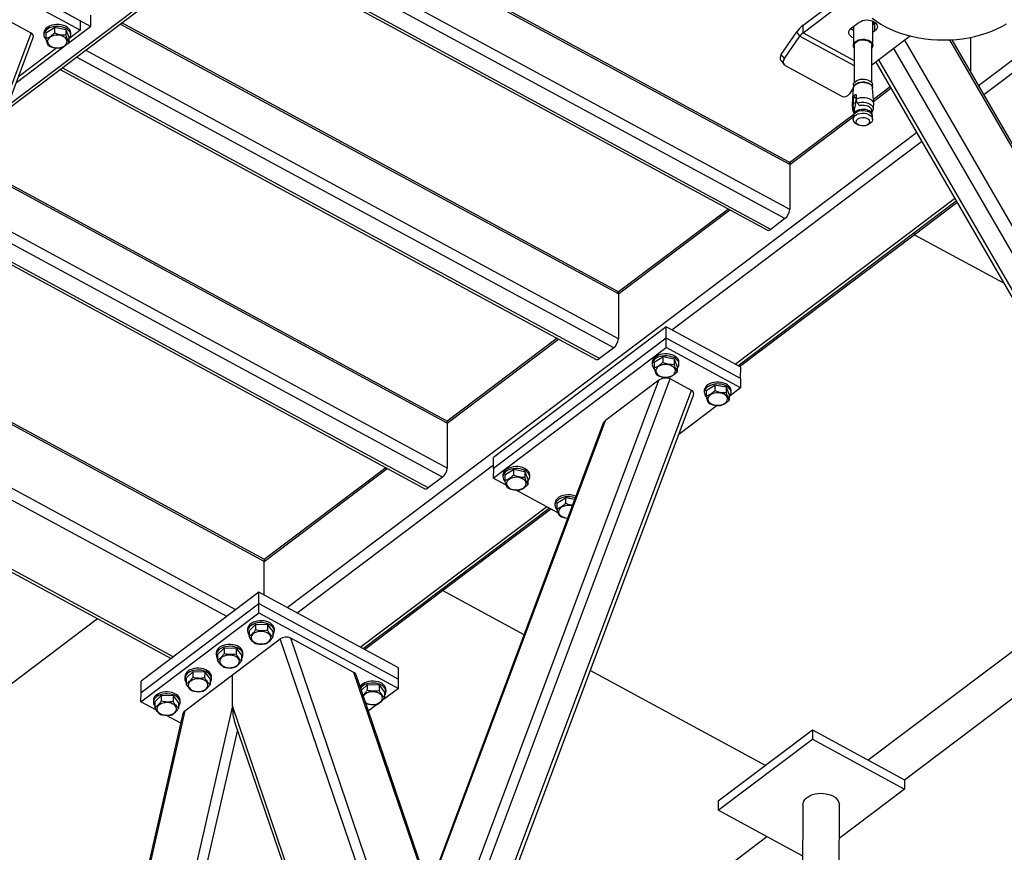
# Model space of a CAD drawing. Header units: millimetres. Extents: x 0 to 841, y 0 to 594.
# Tile 168 of 190: x 748 to 771, y 294 to 314. Entities that reach past the tile are written whole.
import ezdxf

# ---------------------------------------------------------------- set-up
doc = ezdxf.new("R2010")
doc.units = ezdxf.units.MM
doc.layers.add('TRAIT-FORT', color=4, linetype='Continuous', lineweight=25)

msp = doc.modelspace()

# ---------------------------------------------------------------- linework, layer by layer
at = {"layer": 'TRAIT-FORT', "color": 4, "linetype": 'Continuous', "lineweight": 25}
for p, q in [((747.532, 311.421), (761.141, 321.702)), ((747.575, 311.538), (761.082, 321.74)), ((765.927, 310.149), (754.234, 316.484)), ((765.898, 310.216), (754.274, 316.514)), ((765.924, 309.095), (753.42, 315.869)), ((765.813, 308.879), (753.208, 315.709)), ((752.827, 315.422), (765.4, 308.61)), ((765.482, 308.628), (752.876, 315.458)), ((749.277, 313.523), (747.531, 314.469)), ((749.277, 313.303), (747.531, 314.249)), ((766.239, 313.421), (767.401, 314.299)), ((766.238, 313.245), (767.438, 314.152)), ((749.517, 313.393), (748.513, 313.937)), ((749.518, 313.656), (749.517, 313.393)), ((770.357, 312.004), (772.566, 313.673)), ((748.123, 313.238), (747.621, 313.51)), ((748.469, 313.243), (748.671, 313.366)), ((748.671, 313.366), (748.671, 313.235)), ((748.94, 313.316), (748.671, 313.366)), ((748.94, 313.316), (748.94, 313.184)), ((748.94, 313.316), (749.007, 313.142)), ((748.987, 312.992), (749.517, 313.393)), ((749.277, 313.303), (749.03, 313.116)), ((749.277, 313.523), (749.277, 313.303)), ((761.908, 307.112), (750.214, 313.448)), ((761.879, 307.18), (750.254, 313.478)), ((766.238, 313.245), (766.239, 313.421)), ((767.37, 313.35), (767.554, 313.489)), ((767.419, 313.387), (767.418, 312.946)), ((767.875, 312.945), (767.877, 313.517)), ((767.926, 313.464), (767.876, 313.426)), ((767.877, 313.507), (767.88, 313.515)), ((767.925, 313.288), (767.926, 313.464)), ((767.94, 313.476), (767.926, 313.464)), ((770.478, 311.795), (772.771, 313.527)), ((742.583, 298.451), (748.123, 313.238)), ((742.674, 298.454), (748.172, 313.129)), ((748.424, 313.237), (748.424, 313.193)), ((748.469, 313.243), (748.468, 313.111)), ((749.007, 313.142), (749.007, 313.01)), ((749.052, 313.191), (749.053, 313.235)), ((765.725, 312.736), (766.091, 313.262)), ((765.799, 312.639), (766.164, 313.166)), ((766.164, 313.166), (766.091, 313.262)), ((766.164, 313.166), (767.44, 312.475)), ((766.238, 313.245), (767.44, 312.594)), ((768.759, 313.168), (767.851, 312.482)), ((767.925, 313.288), (767.876, 313.251)), ((774.239, 305.204), (769.683, 313.078)), ((774.21, 305.344), (769.734, 313.081)), ((770.167, 313.136), (770.165, 312.335)), ((747.778, 312.079), (748.92, 312.941)), ((748.727, 312.888), (747.826, 312.207)), ((767.441, 312.946), (767.439, 312.072)), ((767.85, 312.071), (767.852, 312.945)), ((774.086, 302.992), (768.369, 312.873)), ((774.234, 303.375), (768.627, 313.067)), ((761.794, 305.843), (749.188, 312.673)), ((761.905, 306.058), (749.4, 312.833)), ((765.799, 312.639), (765.725, 312.736)), ((773.735, 302.728), (768.019, 312.609)), ((748.808, 312.385), (761.381, 305.573)), ((761.462, 305.592), (748.856, 312.422)), ((765.721, 312.59), (765.794, 312.494)), ((767.138, 311.755), (765.828, 312.465)), ((767.945, 312.553), (773.617, 302.748)), ((767.417, 311.941), (767.327, 311.811)), ((767.417, 311.942), (767.39, 311.571)), ((767.42, 312.015), (767.42, 311.96)), ((767.868, 311.958), (767.868, 312.013)), ((767.895, 311.57), (767.871, 311.941)), ((768.281, 311.972), (767.889, 311.676)), ((767.891, 311.633), (768.299, 311.941)), ((767.422, 311.643), (767.431, 311.736)), ((767.479, 311.71), (767.431, 311.736)), ((767.479, 311.71), (767.465, 311.579)), ((767.485, 311.777), (767.484, 311.69)), ((767.484, 311.69), (767.488, 311.651)), ((767.417, 311.515), (767.423, 311.602)), ((767.423, 311.602), (767.422, 311.643)), ((767.465, 311.579), (767.423, 311.602)), ((767.488, 311.651), (767.517, 311.59)), ((767.559, 311.543), (767.578, 311.533)), ((767.573, 311.535), (767.576, 311.533)), ((767.578, 311.533), (767.575, 311.534)), ((767.426, 311.326), (765.921, 310.189)), ((765.927, 310.149), (767.415, 311.273)), ((767.415, 311.274), (767.415, 311.211)), ((767.429, 311.337), (767.418, 311.299)), ((767.435, 311.415), (767.427, 311.33)), ((767.43, 311.446), (767.44, 311.441)), ((767.437, 311.426), (767.43, 311.446)), ((767.435, 311.415), (767.437, 311.426)), ((767.44, 311.441), (767.437, 311.426)), ((767.858, 311.329), (767.85, 311.414)), ((767.853, 311.384), (767.855, 311.383)), ((767.866, 311.297), (767.856, 311.336)), ((767.869, 311.21), (767.869, 311.273)), ((767.516, 311.09), (767.555, 311.073)), ((767.728, 311.072), (767.768, 311.089)), ((754.132, 299.748), (768.899, 310.903)), ((763.159, 306.266), (769.02, 310.693)), ((765.927, 310.149), (765.924, 309.095)), ((757.888, 304.076), (746.992, 309.98)), ((757.859, 304.143), (747.008, 310.022)), ((764.643, 305.462), (769.795, 309.354)), ((764.707, 305.427), (769.829, 309.296)), ((768.842, 308.502), (769.848, 309.262)), ((757.885, 303.022), (746.663, 309.102)), ((764.486, 309.105), (761.901, 307.153)), ((761.908, 307.112), (764.52, 309.086)), ((757.774, 302.806), (746.577, 308.873)), ((765.813, 308.879), (765.482, 308.628)), ((746.423, 308.463), (757.361, 302.537)), ((757.442, 302.556), (746.443, 308.515)), ((764.745, 305.407), (768.842, 308.502)), ((768.842, 308.551), (768.842, 308.502)), ((770.948, 307.362), (768.842, 308.502)), ((761.908, 307.112), (761.905, 306.058)), ((763.028, 306.337), (758.972, 303.272)), ((763.027, 306.073), (763.028, 306.337)), ((764.774, 305.391), (763.028, 306.337)), ((760.466, 306.069), (757.882, 304.116)), ((757.888, 304.076), (760.501, 306.05)), ((763.027, 306.073), (758.971, 303.009)), ((763.027, 305.853), (763.027, 306.073)), ((764.773, 305.127), (763.027, 306.073)), ((758.97, 302.789), (763.027, 305.853)), ((761.794, 305.843), (761.462, 305.592)), ((764.773, 304.907), (763.027, 305.853)), ((762.698, 305.503), (762.698, 305.459)), ((762.743, 305.509), (762.742, 305.377)), ((762.743, 305.509), (762.945, 305.633)), ((762.945, 305.633), (762.945, 305.501)), ((763.214, 305.583), (762.945, 305.633)), ((763.214, 305.583), (763.214, 305.451)), ((763.214, 305.583), (763.281, 305.408)), ((763.326, 305.458), (763.326, 305.502)), ((753.592, 300.831), (745.256, 305.347)), ((753.597, 300.879), (745.272, 305.39)), ((763.281, 305.408), (763.281, 305.277)), ((764.773, 305.127), (764.774, 305.391)), ((757.402, 290.529), (762.856, 305.087)), ((757.577, 290.327), (763.117, 305.115)), ((762.856, 305.087), (761.599, 304.137)), ((763.619, 304.843), (763.117, 305.115)), ((764.773, 305.127), (764.773, 304.907)), ((758.079, 290.055), (763.619, 304.843)), ((763.92, 304.841), (763.92, 304.797)), ((763.965, 304.847), (764.167, 304.971)), ((763.965, 304.847), (763.965, 304.715)), ((764.167, 304.971), (764.167, 304.839)), ((764.437, 304.92), (764.167, 304.971)), ((764.437, 304.92), (764.436, 304.789)), ((764.437, 304.92), (764.504, 304.746)), ((764.773, 304.907), (764.526, 304.721)), ((764.549, 304.796), (764.549, 304.84)), ((758.17, 290.058), (763.668, 304.733)), ((764.504, 304.746), (764.503, 304.614)), ((764.223, 304.492), (763.322, 303.812)), ((752.926, 299.696), (744.79, 304.104)), ((761.551, 304.078), (756.968, 291.846)), ((756.973, 291.79), (761.599, 304.137)), ((757.888, 304.076), (757.885, 303.022)), ((752.713, 299.536), (744.704, 303.875)), ((758.971, 303.009), (758.972, 303.272)), ((753.592, 300.831), (756.481, 303.013)), ((756.447, 303.032), (753.596, 300.879)), ((754.364, 299.622), (758.971, 303.102)), ((758.971, 303.009), (758.97, 302.789)), ((759.239, 302.863), (759.442, 302.986)), ((759.442, 302.986), (759.441, 302.855)), ((759.711, 302.936), (759.442, 302.986)), ((759.711, 302.936), (759.711, 302.804)), ((759.711, 302.936), (759.778, 302.762)), ((757.774, 302.806), (757.442, 302.556)), ((759.274, 302.625), (758.97, 302.789)), ((759.195, 302.857), (759.195, 302.813)), ((759.239, 302.863), (759.239, 302.731)), ((759.778, 302.762), (759.778, 302.63)), ((759.823, 302.811), (759.823, 302.855)), ((744.178, 302.47), (751.411, 298.552)), ((751.459, 298.588), (744.198, 302.523)), ((760.496, 301.963), (759.487, 302.509)), ((760.462, 302.2), (760.664, 302.324)), ((760.664, 302.324), (760.664, 302.193)), ((760.879, 302.284), (760.664, 302.324)), ((755.848, 298.818), (760.214, 302.116)), ((755.912, 298.783), (760.278, 302.081)), ((757.779, 300.145), (760.315, 302.061)), ((760.417, 302.195), (760.417, 302.151)), ((760.462, 302.2), (760.461, 302.069)), ((753.59, 300.041), (753.592, 300.831)), ((767.769, 296.168), (773.743, 300.681)), ((755.949, 298.763), (757.779, 300.145)), ((757.78, 300.193), (757.779, 300.145)), ((759.69, 299.11), (757.779, 300.145)), ((753.469, 300.107), (750.703, 298.017)), ((753.468, 299.843), (753.469, 300.107)), ((756.743, 298.333), (753.469, 300.107)), ((750.703, 297.754), (753.468, 299.843)), ((753.468, 299.623), (753.468, 299.843)), ((753.468, 299.843), (756.742, 298.069)), ((743.727, 294.994), (749.679, 299.49)), ((750.702, 297.534), (753.468, 299.623)), ((753.468, 299.623), (756.742, 297.85)), ((753.204, 299.238), (753.204, 299.194)), ((753.239, 299.203), (753.392, 299.353)), ((753.392, 299.353), (753.391, 299.222)), ((753.672, 299.343), (753.392, 299.353)), ((753.672, 299.343), (753.671, 299.211)), ((753.672, 299.343), (753.799, 299.183)), ((753.833, 299.192), (753.833, 299.236)), ((752.849, 298.165), (753.969, 299.011)), ((753.239, 299.203), (753.238, 299.072)), ((753.799, 299.183), (753.798, 299.051)), ((757.482, 288.687), (753.969, 299.011)), ((755.7, 298.224), (754.216, 299.028)), ((757.723, 288.721), (754.216, 299.028)), ((768.622, 295.706), (773.122, 299.104)), ((752.501, 298.646), (752.654, 298.796)), ((752.654, 298.796), (752.654, 298.664)), ((752.934, 298.786), (752.654, 298.796)), ((752.934, 298.786), (752.934, 298.654)), ((752.934, 298.786), (753.061, 298.626)), ((752.467, 298.681), (752.467, 298.637)), ((752.501, 298.646), (752.501, 298.514)), ((753.061, 298.626), (753.061, 298.494)), ((753.095, 298.635), (753.095, 298.679)), ((756.742, 298.069), (756.743, 298.333)), ((751.729, 297.319), (752.849, 298.165)), ((751.729, 298.124), (751.729, 298.08)), ((751.764, 298.089), (751.763, 297.957)), ((751.764, 298.089), (751.917, 298.239)), ((751.917, 298.239), (751.916, 298.107)), ((752.197, 298.229), (751.917, 298.239)), ((752.197, 298.229), (752.196, 298.097)), ((752.197, 298.229), (752.324, 298.069)), ((752.324, 298.069), (752.323, 297.937)), ((752.358, 298.078), (752.358, 298.122)), ((752.847, 297.438), (752.849, 298.165)), ((757.441, 293.108), (755.7, 298.224)), ((757.459, 293.157), (755.755, 298.165)), ((756.742, 297.85), (756.742, 298.069)), ((765.353, 296.042), (761.245, 298.267)), ((750.703, 297.754), (750.703, 298.017)), ((755.878, 297.804), (756.011, 297.934)), ((756.011, 297.934), (756.01, 297.803)), ((756.291, 297.924), (756.011, 297.934)), ((756.291, 297.924), (756.29, 297.792)), ((756.291, 297.924), (756.418, 297.764)), ((756.742, 297.85), (756.362, 297.562)), ((750.702, 297.534), (750.703, 297.754)), ((751.026, 297.532), (751.179, 297.682)), ((751.179, 297.682), (751.179, 297.55)), ((751.459, 297.672), (751.179, 297.682)), ((751.459, 297.672), (751.459, 297.54)), ((751.459, 297.672), (751.586, 297.512)), ((755.944, 297.701), (755.922, 297.674)), ((756.418, 297.764), (756.417, 297.632)), ((756.452, 297.773), (756.452, 297.817)), ((752.847, 297.438), (750.415, 286.786)), ((751.065, 297.338), (750.702, 297.534)), ((750.992, 297.566), (750.992, 297.523)), ((751.026, 297.532), (751.026, 297.4)), ((751.586, 297.512), (751.586, 297.38)), ((751.62, 297.521), (751.62, 297.565)), ((756.163, 287.691), (752.847, 297.438)), ((756.254, 297.481), (756.042, 297.321)), ((751.687, 297.259), (749.418, 287.325)), ((751.729, 297.319), (749.444, 287.312)), ((751.634, 297.029), (751.282, 297.22)), ((752.9, 297.065), (756.104, 287.646)), ((752.963, 296.879), (750.631, 286.668)), ((764.247, 295.206), (766.459, 296.878)), ((766.459, 296.878), (766.459, 296.658)), ((766.459, 296.878), (768.622, 295.706)), ((764.246, 294.987), (766.459, 296.658)), ((766.459, 296.658), (768.622, 295.486)), ((768.622, 295.706), (768.622, 295.486)), ((768.622, 295.486), (767.088, 294.328)), ((764.247, 295.206), (764.246, 294.987)), ((766.233, 295.114), (766.194, 280.236)), ((767.051, 280.059), (767.09, 295.112)), ((766.23, 293.912), (764.246, 294.987)), ((758.752, 289.357), (765.387, 294.369))]:
    msp.add_line(p, q, dxfattribs=at)
at = {"layer": 'TRAIT-FORT', "color": 4, "linetype": 'Continuous', "lineweight": 25, "flags": 128}
for points in [[(767.554, 313.489), (767.591, 313.511), (767.634, 313.528), (767.682, 313.539), (767.732, 313.544), (767.783, 313.541), (767.831, 313.532), (767.876, 313.517), (767.915, 313.496), (767.946, 313.47), (767.968, 313.441), (767.98, 313.409), (767.982, 313.377), (767.973, 313.345), (767.954, 313.315), (767.925, 313.288)], [(767.862, 313.588), (767.959, 313.516), (768.063, 313.449), (768.175, 313.386), (768.292, 313.329), (768.416, 313.276), (768.545, 313.23), (768.679, 313.189), (768.816, 313.154), (768.957, 313.126), (768.957, 313.126)], [(748.661, 313.431), (748.608, 313.419), (748.559, 313.401), (748.516, 313.378), (748.48, 313.351), (748.452, 313.319), (748.433, 313.285), (748.425, 313.25), (748.424, 313.237)], [(748.661, 313.387), (748.608, 313.375), (748.559, 313.358), (748.516, 313.334), (748.48, 313.307), (748.452, 313.276), (748.433, 313.242), (748.425, 313.206), (748.426, 313.17), (748.437, 313.135), (748.458, 313.101), (748.472, 313.085)], [(749.053, 313.235), (749.052, 313.24), (749.046, 313.276), (749.03, 313.311), (749.004, 313.343), (748.97, 313.372), (748.928, 313.396), (748.881, 313.415), (748.828, 313.429), (748.773, 313.436), (748.717, 313.437), (748.661, 313.431)], [(749.007, 313.088), (749.012, 313.093), (749.035, 313.126), (749.049, 313.16), (749.052, 313.196), (749.046, 313.232), (749.03, 313.267), (749.004, 313.299), (748.97, 313.328), (748.928, 313.352), (748.881, 313.371), (748.828, 313.385), (748.773, 313.392), (748.717, 313.393), (748.661, 313.387)], [(767.418, 313.121), (767.38, 313.142), (767.349, 313.168), (767.327, 313.197), (767.315, 313.228), (767.313, 313.261), (767.322, 313.293), (767.341, 313.323), (767.37, 313.35)], [(767.419, 313.297), (767.381, 313.318), (767.355, 313.338)], [(768.957, 313.126), (769.101, 313.103), (769.247, 313.087), (769.394, 313.078), (769.542, 313.075), (769.69, 313.078), (769.837, 313.088), (769.983, 313.105), (770.126, 313.128), (770.267, 313.157), (770.404, 313.192), (770.537, 313.234), (770.665, 313.281), (770.787, 313.333), (770.904, 313.391), (771.014, 313.454)], [(748.578, 313.145), (748.547, 313.122), (748.524, 313.094), (748.511, 313.065), (748.507, 313.034), (748.514, 313.004), (748.53, 312.974), (748.555, 312.948), (748.589, 312.926), (748.629, 312.909), (748.673, 312.897), (748.721, 312.891), (748.769, 312.892), (748.816, 312.899), (748.859, 312.913), (748.897, 312.932), (748.929, 312.955), (748.951, 312.982), (748.965, 313.012), (748.968, 313.043), (748.962, 313.073), (748.945, 313.102), (748.92, 313.129), (748.887, 313.151), (748.847, 313.168), (748.802, 313.18), (748.755, 313.186), (748.706, 313.185), (748.66, 313.177), (748.616, 313.164), (748.578, 313.145)], [(767.441, 312.882), (767.439, 312.884), (767.423, 312.914), (767.418, 312.945), (767.423, 312.977), (767.439, 313.007), (767.464, 313.034), (767.498, 313.057), (767.539, 313.075), (767.585, 313.086), (767.634, 313.091), (767.683, 313.09), (767.731, 313.081), (767.774, 313.066), (767.812, 313.046), (767.842, 313.021), (767.863, 312.992), (767.874, 312.961), (767.874, 312.93), (767.863, 312.899), (767.852, 312.881)], [(767.441, 312.946), (767.441, 312.949), (767.447, 312.979), (767.464, 313.006), (767.489, 313.031), (767.523, 313.051), (767.563, 313.066), (767.606, 313.074), (767.652, 313.077), (767.698, 313.073), (767.741, 313.062), (767.779, 313.046), (767.811, 313.024), (767.834, 312.999), (767.848, 312.971), (767.852, 312.945)], [(767.42, 312.015), (767.425, 312.045), (767.44, 312.074), (767.465, 312.101), (767.498, 312.123), (767.539, 312.141), (767.584, 312.152), (767.631, 312.157), (767.68, 312.156), (767.727, 312.147), (767.769, 312.133), (767.807, 312.113), (767.836, 312.088), (767.856, 312.06), (767.867, 312.03), (767.868, 312.013)], [(767.417, 311.942), (767.422, 311.966), (767.437, 311.996), (767.462, 312.023), (767.496, 312.046), (767.537, 312.063), (767.582, 312.075), (767.631, 312.08), (767.68, 312.079), (767.727, 312.07), (767.771, 312.055), (767.809, 312.035), (767.838, 312.01), (767.859, 311.981), (767.87, 311.951), (767.871, 311.941)], [(767.422, 311.967), (767.425, 311.977), (767.44, 312.006), (767.465, 312.033), (767.498, 312.055), (767.538, 312.073), (767.583, 312.084), (767.631, 312.089), (767.68, 312.088), (767.726, 312.079), (767.769, 312.065), (767.806, 312.045), (767.836, 312.02), (767.856, 311.992), (767.866, 311.966)], [(767.484, 311.69), (767.529, 311.708), (767.58, 311.72), (767.632, 311.725), (767.686, 311.723), (767.737, 311.713), (767.785, 311.697), (767.826, 311.675), (767.858, 311.648), (767.881, 311.617), (767.894, 311.584), (767.896, 311.559)], [(767.429, 311.337), (767.437, 311.358), (767.456, 311.385), (767.485, 311.409), (767.52, 311.428), (767.562, 311.442), (767.607, 311.45), (767.653, 311.452), (767.7, 311.447), (767.743, 311.436), (767.782, 311.419)], [(767.517, 311.59), (767.562, 311.604), (767.611, 311.611), (767.662, 311.612), (767.711, 311.606), (767.758, 311.594), (767.799, 311.576), (767.834, 311.552), (767.861, 311.525), (767.878, 311.495), (767.885, 311.463), (767.883, 311.436)], [(767.85, 311.414), (767.85, 311.416), (767.841, 311.446), (767.822, 311.473), (767.794, 311.497), (767.758, 311.517), (767.716, 311.53), (767.671, 311.538), (767.624, 311.539), (767.578, 311.533)], [(767.415, 311.274), (767.416, 311.289), (767.427, 311.32), (767.447, 311.348), (767.477, 311.373), (767.514, 311.394), (767.558, 311.408), (767.605, 311.417), (767.654, 311.418), (767.702, 311.413), (767.748, 311.402), (767.789, 311.384)], [(767.516, 311.09), (767.495, 311.099), (767.462, 311.122), (767.436, 311.149), (767.42, 311.179), (767.415, 311.21), (767.42, 311.241), (767.436, 311.271), (767.461, 311.298), (767.494, 311.321), (767.535, 311.338), (767.581, 311.35), (767.629, 311.355), (767.678, 311.353), (767.725, 311.345), (767.769, 311.33), (767.806, 311.31), (767.836, 311.285), (767.857, 311.257), (767.868, 311.226), (767.868, 311.194), (767.857, 311.164), (767.837, 311.135), (767.807, 311.11), (767.77, 311.09), (767.768, 311.089)], [(767.742, 311.231), (767.77, 311.212), (767.788, 311.189), (767.797, 311.163), (767.795, 311.137), (767.783, 311.113), (767.761, 311.091), (767.731, 311.073), (767.695, 311.061), (767.655, 311.056), (767.614, 311.057), (767.576, 311.065), (767.541, 311.079), (767.514, 311.099), (767.495, 311.122), (767.487, 311.147), (767.489, 311.173), (767.501, 311.198), (767.523, 311.22), (767.553, 311.237), (767.589, 311.249), (767.629, 311.254), (767.669, 311.253), (767.708, 311.245), (767.742, 311.231)], [(762.935, 305.698), (762.882, 305.686), (762.833, 305.668), (762.79, 305.645), (762.754, 305.617), (762.726, 305.586), (762.707, 305.552), (762.699, 305.516), (762.698, 305.503)], [(763.326, 305.502), (763.326, 305.507), (763.32, 305.543), (763.304, 305.577), (763.278, 305.609), (763.244, 305.638), (763.202, 305.662), (763.155, 305.682), (763.102, 305.695), (763.047, 305.702), (762.991, 305.703), (762.935, 305.698)], [(762.935, 305.654), (762.882, 305.642), (762.833, 305.624), (762.79, 305.601), (762.754, 305.573), (762.726, 305.542), (762.707, 305.508), (762.698, 305.472), (762.7, 305.436), (762.711, 305.401), (762.732, 305.368), (762.746, 305.352)], [(762.852, 305.412), (762.821, 305.388), (762.798, 305.361), (762.785, 305.331), (762.781, 305.301), (762.788, 305.27), (762.804, 305.241), (762.829, 305.215), (762.863, 305.192), (762.903, 305.175), (762.947, 305.163), (762.995, 305.158), (763.043, 305.159), (763.09, 305.166), (763.133, 305.179), (763.171, 305.198), (763.203, 305.222), (763.225, 305.249), (763.239, 305.278), (763.242, 305.309), (763.236, 305.34), (763.219, 305.369), (763.194, 305.395), (763.161, 305.417), (763.121, 305.435), (763.076, 305.447), (763.028, 305.452), (762.98, 305.451), (762.933, 305.444), (762.89, 305.43), (762.852, 305.412)], [(763.281, 305.355), (763.286, 305.359), (763.309, 305.392), (763.323, 305.427), (763.326, 305.463), (763.32, 305.499), (763.304, 305.533), (763.278, 305.565), (763.244, 305.594), (763.202, 305.618), (763.154, 305.638), (763.102, 305.651), (763.047, 305.658), (762.991, 305.659), (762.935, 305.654)], [(764.157, 305.035), (764.104, 305.024), (764.055, 305.006), (764.012, 304.983), (763.976, 304.955), (763.948, 304.924), (763.93, 304.89), (763.921, 304.854), (763.92, 304.841)], [(764.157, 304.991), (764.104, 304.98), (764.055, 304.962), (764.012, 304.939), (763.976, 304.911), (763.948, 304.88), (763.929, 304.846), (763.921, 304.81), (763.922, 304.774), (763.933, 304.739), (763.954, 304.705), (763.969, 304.69)], [(764.549, 304.84), (764.549, 304.845), (764.542, 304.88), (764.526, 304.915), (764.5, 304.947), (764.466, 304.976), (764.425, 305), (764.377, 305.019), (764.324, 305.033), (764.269, 305.04), (764.213, 305.041), (764.157, 305.035)], [(764.503, 304.692), (764.508, 304.697), (764.531, 304.73), (764.545, 304.765), (764.548, 304.801), (764.542, 304.837), (764.526, 304.871), (764.5, 304.903), (764.466, 304.932), (764.424, 304.956), (764.377, 304.975), (764.324, 304.989), (764.269, 304.996), (764.213, 304.997), (764.157, 304.991)], [(764.074, 304.749), (764.043, 304.726), (764.02, 304.699), (764.007, 304.669), (764.003, 304.638), (764.01, 304.608), (764.026, 304.579), (764.052, 304.553), (764.085, 304.53), (764.125, 304.513), (764.17, 304.501), (764.217, 304.496), (764.265, 304.496), (764.312, 304.504), (764.356, 304.517), (764.394, 304.536), (764.425, 304.56), (764.448, 304.587), (764.461, 304.616), (764.464, 304.647), (764.458, 304.678), (764.442, 304.707), (764.416, 304.733), (764.383, 304.755), (764.343, 304.773), (764.298, 304.784), (764.251, 304.79), (764.203, 304.789), (764.156, 304.782), (764.112, 304.768), (764.074, 304.749)], [(759.432, 303.051), (759.379, 303.039), (759.33, 303.022), (759.286, 302.998), (759.25, 302.971), (759.223, 302.94), (759.204, 302.906), (759.195, 302.87), (759.195, 302.857)], [(759.432, 303.007), (759.379, 302.995), (759.33, 302.978), (759.286, 302.955), (759.25, 302.927), (759.223, 302.896), (759.204, 302.862), (759.195, 302.826), (759.197, 302.79), (759.208, 302.755), (759.229, 302.721), (759.243, 302.705)], [(759.823, 302.855), (759.823, 302.86), (759.817, 302.896), (759.8, 302.931), (759.775, 302.963), (759.741, 302.992), (759.699, 303.016), (759.651, 303.035), (759.599, 303.049), (759.544, 303.056), (759.487, 303.057), (759.432, 303.051)], [(759.778, 302.708), (759.782, 302.713), (759.806, 302.746), (759.819, 302.781), (759.823, 302.816), (759.817, 302.852), (759.8, 302.887), (759.775, 302.919), (759.741, 302.948), (759.699, 302.972), (759.651, 302.991), (759.599, 303.005), (759.544, 303.012), (759.487, 303.013), (759.432, 303.007)], [(759.349, 302.765), (759.318, 302.742), (759.295, 302.714), (759.281, 302.685), (759.278, 302.654), (759.284, 302.624), (759.301, 302.595), (759.326, 302.568), (759.36, 302.546), (759.399, 302.529), (759.444, 302.517), (759.492, 302.511), (759.54, 302.512), (759.587, 302.52), (759.63, 302.533), (759.668, 302.552), (759.699, 302.575), (759.722, 302.602), (759.735, 302.632), (759.739, 302.663), (759.732, 302.693), (759.716, 302.722), (759.691, 302.749), (759.657, 302.771), (759.617, 302.788), (759.573, 302.8), (759.525, 302.806), (759.477, 302.805), (759.43, 302.797), (759.387, 302.784), (759.349, 302.765)], [(760.654, 302.389), (760.601, 302.377), (760.552, 302.359), (760.509, 302.336), (760.473, 302.309), (760.445, 302.277), (760.426, 302.243), (760.418, 302.208), (760.417, 302.195)], [(760.654, 302.345), (760.601, 302.333), (760.552, 302.315), (760.509, 302.292), (760.472, 302.265), (760.445, 302.233), (760.426, 302.199), (760.417, 302.164), (760.419, 302.128), (760.43, 302.092), (760.451, 302.059), (760.465, 302.043)], [(760.571, 302.103), (760.54, 302.079), (760.517, 302.052), (760.504, 302.023), (760.5, 301.992), (760.507, 301.961), (760.523, 301.932), (760.548, 301.906), (760.582, 301.884), (760.622, 301.866), (760.666, 301.855), (760.714, 301.849), (760.716, 301.849)], [(753.833, 299.236), (753.832, 299.251), (753.823, 299.287), (753.804, 299.321), (753.776, 299.352), (753.74, 299.38), (753.696, 299.403), (753.647, 299.42), (753.594, 299.432), (753.538, 299.438), (753.482, 299.437), (753.427, 299.429), (753.375, 299.416)], [(753.375, 299.416), (753.327, 299.397), (753.286, 299.372), (753.252, 299.344), (753.226, 299.311), (753.211, 299.277), (753.204, 299.241), (753.204, 299.238)], [(753.375, 299.372), (753.327, 299.353), (753.286, 299.328), (753.252, 299.3), (753.226, 299.267), (753.21, 299.233), (753.204, 299.197), (753.208, 299.161), (753.222, 299.126), (753.238, 299.103)], [(753.798, 299.101), (753.799, 299.102), (753.82, 299.136), (753.831, 299.171), (753.832, 299.207), (753.823, 299.243), (753.804, 299.277), (753.776, 299.308), (753.74, 299.336), (753.696, 299.359), (753.647, 299.376), (753.594, 299.388), (753.538, 299.394), (753.482, 299.393), (753.427, 299.385), (753.375, 299.372)], [(753.325, 299.12), (753.303, 299.093), (753.29, 299.063), (753.288, 299.032), (753.295, 299.002), (753.312, 298.973), (753.339, 298.947), (753.373, 298.925), (753.413, 298.908), (753.458, 298.897), (753.506, 298.892), (753.554, 298.894), (753.601, 298.901), (753.644, 298.915), (753.681, 298.935), (753.711, 298.958), (753.733, 298.986), (753.746, 299.016), (753.749, 299.046), (753.741, 299.077), (753.724, 299.106), (753.698, 299.132), (753.664, 299.154), (753.623, 299.171), (753.578, 299.182), (753.531, 299.187), (753.483, 299.185), (753.436, 299.177), (753.393, 299.163), (753.355, 299.144), (753.325, 299.12)], [(752.637, 298.859), (752.59, 298.839), (752.548, 298.815), (752.514, 298.786), (752.489, 298.754), (752.473, 298.72), (752.467, 298.684), (752.467, 298.681)], [(752.637, 298.815), (752.589, 298.796), (752.548, 298.771), (752.514, 298.742), (752.489, 298.71), (752.473, 298.676), (752.467, 298.64), (752.471, 298.604), (752.485, 298.569), (752.501, 298.545)], [(753.095, 298.679), (753.095, 298.694), (753.086, 298.73), (753.067, 298.763), (753.039, 298.795), (753.002, 298.822), (752.959, 298.845), (752.91, 298.863), (752.856, 298.875), (752.801, 298.88), (752.744, 298.88), (752.689, 298.872), (752.637, 298.859)], [(753.061, 298.544), (753.062, 298.545), (753.083, 298.579), (753.094, 298.614), (753.095, 298.65), (753.085, 298.686), (753.067, 298.72), (753.039, 298.751), (753.002, 298.778), (752.959, 298.801), (752.91, 298.819), (752.856, 298.831), (752.801, 298.837), (752.744, 298.836), (752.689, 298.828), (752.637, 298.815)], [(752.587, 298.563), (752.565, 298.536), (752.553, 298.506), (752.55, 298.475), (752.558, 298.445), (752.575, 298.416), (752.601, 298.39), (752.635, 298.368), (752.676, 298.351), (752.721, 298.34), (752.768, 298.335), (752.816, 298.336), (752.863, 298.344), (752.906, 298.358), (752.944, 298.377), (752.974, 298.401), (752.996, 298.429), (753.008, 298.459), (753.011, 298.489), (753.004, 298.52), (752.986, 298.549), (752.96, 298.575), (752.926, 298.596), (752.886, 298.613), (752.841, 298.625), (752.793, 298.63), (752.745, 298.628), (752.698, 298.62), (752.655, 298.606), (752.618, 298.587), (752.587, 298.563)], [(751.9, 298.302), (751.852, 298.282), (751.811, 298.258), (751.777, 298.229), (751.751, 298.197), (751.735, 298.163), (751.729, 298.127), (751.729, 298.124)], [(752.358, 298.122), (752.357, 298.137), (752.348, 298.172), (752.329, 298.206), (752.301, 298.238), (752.265, 298.265), (752.221, 298.288), (752.172, 298.306), (752.119, 298.318), (752.063, 298.323), (752.007, 298.322), (751.952, 298.315), (751.9, 298.302)], [(751.899, 298.258), (751.852, 298.238), (751.811, 298.214), (751.777, 298.185), (751.751, 298.153), (751.735, 298.119), (751.729, 298.083), (751.733, 298.047), (751.747, 298.012), (751.763, 297.988)], [(751.85, 298.006), (751.828, 297.979), (751.815, 297.949), (751.813, 297.918), (751.82, 297.887), (751.837, 297.859), (751.864, 297.833), (751.898, 297.811), (751.938, 297.794), (751.983, 297.783), (752.031, 297.778), (752.079, 297.779), (752.125, 297.787), (752.168, 297.801), (752.206, 297.82), (752.236, 297.844), (752.258, 297.872), (752.271, 297.901), (752.274, 297.932), (752.266, 297.963), (752.249, 297.992), (752.223, 298.017), (752.189, 298.039), (752.148, 298.056), (752.103, 298.067), (752.056, 298.072), (752.007, 298.071), (751.961, 298.063), (751.918, 298.049), (751.88, 298.03), (751.85, 298.006)], [(752.323, 297.987), (752.324, 297.988), (752.345, 298.022), (752.356, 298.057), (752.357, 298.093), (752.348, 298.128), (752.329, 298.162), (752.301, 298.194), (752.265, 298.221), (752.221, 298.244), (752.172, 298.262), (752.119, 298.274), (752.063, 298.279), (752.007, 298.278), (751.952, 298.271), (751.899, 298.258)], [(756.452, 297.817), (756.451, 297.832), (756.442, 297.868), (756.423, 297.902), (756.395, 297.933), (756.359, 297.961), (756.315, 297.984), (756.266, 298.001), (756.213, 298.013), (756.157, 298.019), (756.101, 298.018), (756.046, 298.01), (755.994, 297.997)], [(756.417, 297.682), (756.418, 297.683), (756.439, 297.717), (756.45, 297.752), (756.451, 297.788), (756.442, 297.824), (756.423, 297.858), (756.395, 297.889), (756.359, 297.917), (756.315, 297.94), (756.266, 297.957), (756.213, 297.969), (756.157, 297.975), (756.101, 297.974), (756.046, 297.966), (755.994, 297.953)], [(751.162, 297.744), (751.115, 297.725), (751.073, 297.701), (751.039, 297.672), (751.014, 297.64), (750.998, 297.605), (750.992, 297.57), (750.992, 297.566)], [(751.162, 297.701), (751.114, 297.681), (751.073, 297.657), (751.039, 297.628), (751.014, 297.596), (750.998, 297.561), (750.992, 297.526), (750.996, 297.49), (751.01, 297.455), (751.026, 297.431)], [(751.62, 297.565), (751.62, 297.58), (751.611, 297.615), (751.592, 297.649), (751.564, 297.68), (751.527, 297.708), (751.484, 297.731), (751.435, 297.749), (751.381, 297.761), (751.326, 297.766), (751.269, 297.765), (751.214, 297.758), (751.162, 297.744)], [(751.586, 297.43), (751.587, 297.431), (751.607, 297.464), (751.619, 297.5), (751.619, 297.536), (751.61, 297.571), (751.592, 297.605), (751.563, 297.637), (751.527, 297.664), (751.484, 297.687), (751.435, 297.705), (751.381, 297.717), (751.326, 297.722), (751.269, 297.721), (751.214, 297.714), (751.162, 297.701)], [(755.977, 297.515), (755.992, 297.506), (756.032, 297.489), (756.077, 297.478), (756.125, 297.473), (756.173, 297.475), (756.22, 297.482), (756.263, 297.496), (756.3, 297.516), (756.331, 297.539), (756.353, 297.567), (756.365, 297.597), (756.368, 297.627), (756.36, 297.658), (756.343, 297.687), (756.317, 297.713), (756.283, 297.735), (756.242, 297.752), (756.197, 297.763), (756.15, 297.768), (756.102, 297.766), (756.055, 297.758), (756.012, 297.744), (755.974, 297.725), (755.944, 297.701)], [(751.112, 297.449), (751.09, 297.421), (751.078, 297.392), (751.075, 297.361), (751.083, 297.33), (751.1, 297.301), (751.126, 297.276), (751.16, 297.254), (751.201, 297.237), (751.246, 297.226), (751.293, 297.221), (751.341, 297.222), (751.388, 297.23), (751.431, 297.244), (751.468, 297.263), (751.499, 297.287), (751.521, 297.314), (751.533, 297.344), (751.536, 297.375), (751.529, 297.406), (751.511, 297.434), (751.485, 297.46), (751.451, 297.482), (751.411, 297.499), (751.366, 297.51), (751.318, 297.515), (751.27, 297.514), (751.223, 297.506), (751.18, 297.492), (751.143, 297.473), (751.112, 297.449)], [(766.233, 295.114), (766.233, 295.117), (766.239, 295.158), (766.255, 295.199), (766.28, 295.238), (766.314, 295.274), (766.357, 295.306), (766.406, 295.333), (766.462, 295.355), (766.522, 295.372), (766.585, 295.383), (766.65, 295.387), (766.716, 295.385), (766.78, 295.376), (766.842, 295.361), (766.899, 295.341), (766.951, 295.315), (766.996, 295.284), (767.033, 295.249), (767.061, 295.212), (767.08, 295.171), (767.089, 295.13), (767.09, 295.112)]]:
    msp.add_lwpolyline(points, dxfattribs=at)
at = {"layer": 'TRAIT-FORT', "color": 4, "linetype": 'Continuous', "lineweight": 25}
for centre, radius, start, end in [((766.669, 312.872), 0.698, 128.1054, 145.9672), ((767.787, 313.494), 0.104, 329.4823, 9.0519), ((766.454, 312.971), 0.349, 128.1054, 145.9672), ((765.823, 312.66), 0.124, 142.2218, 214.168), ((765.889, 312.565), 0.117, 140.35, 238.629), ((767.199, 311.893), 0.151, 245.8155, 327.2317), ((767.507, 311.562), 0.117, 136.5575, 180.8705), ((767.504, 311.458), 0.104, 146.7951, 190.9104), ((767.726, 311.295), 0.136, 17.7669, 65.6724), ((767.741, 311.265), 0.128, 3.543, 68.2363), ((765.857, 310.158), 0.0712, 352.4354, 54.228), ((765.624, 309.113), 0.301, 309.0289, 356.4481), ((765.427, 308.679), 0.0745, 249.0032, 317.2109), ((761.837, 307.122), 0.0712, 352.4354, 54.228), ((761.604, 306.077), 0.301, 309.0289, 356.4481), ((761.407, 305.643), 0.0745, 249.0032, 317.2109), ((757.818, 304.085), 0.0712, 352.4354, 54.228), ((757.585, 303.04), 0.301, 309.0289, 356.4481), ((757.388, 302.606), 0.0745, 249.0032, 317.2109), ((760.73, 301.932), 0.463, 67.5616, 99.4796), ((760.73, 301.884), 0.467, 69.624, 99.4062), ((760.731, 301.815), 0.329, 74.0113, 119.0617), ((756.067, 297.736), 0.271, 105.6109, 143.9984), ((756.071, 297.683), 0.281, 105.9697, 139.4931)]:
    msp.add_arc(centre, radius, start, end, dxfattribs=at)
for centre, major_axis, ratio, start_param, end_param in [((747.993, 313.14), (0.183, 0.032), 0.637211, 5.924963, 6.961292), ((762.987, 305.016), (0.183, 0.032), 0.637211, 0.678107, 2.248903), ((763.489, 304.744), (0.183, 0.032), 0.637211, 5.924963, 6.961292), ((761.73, 304.067), (0.183, 0.032), 0.637211, 2.248903, 2.783371), ((753.612, 300.676), (-0.015, 0.203), 0.065865, 0.042354, 0.701222), ((753.612, 300.676), (-0.015, 0.203), 0.065865, 0.042354, 0.701222), ((754.1, 298.94), (0.175, 0.009), 0.643072, 0.811217, 2.382013), ((755.584, 298.136), (0.175, 0.009), 0.643072, 0.180297, 0.811217), ((752.978, 297.367), (-0.022, 0.432), 0.298474, 1.390499, 2.330376), ((751.86, 297.248), (0.175, 0.009), 0.643072, 2.382013, 2.961296)]:
    msp.add_ellipse(centre, major_axis=major_axis, ratio=ratio, start_param=start_param, end_param=end_param, dxfattribs=at)
for points, knots in [([(748.468, 313.111), (748.494, 313.12), (748.537, 313.135), (748.599, 313.174), (748.64, 313.207), (748.664, 313.229), (748.671, 313.235)], [0, 0, 0, 0, 0.385549, 0.637642, 0.896546, 1, 1, 1, 1]), ([(748.535, 312.937), (748.53, 312.947), (748.518, 312.968), (748.5, 313.01), (748.484, 313.058), (748.474, 313.093), (748.468, 313.111)], [0, 0, 0, 0, 0.2646049, 0.5349477, 0.7653431, 1, 1, 1, 1]), ([(748.94, 313.184), (748.917, 313.184), (748.869, 313.183), (748.799, 313.193), (748.733, 313.21), (748.692, 313.227), (748.671, 313.235)], [0, 0, 0, 0, 0.264605, 0.534948, 0.765343, 1, 1, 1, 1]), ([(748.94, 313.184), (748.946, 313.164), (748.958, 313.124), (748.975, 313.075), (748.992, 313.037), (749.002, 313.019), (749.007, 313.01)], [0, 0, 0, 0, 0.264605, 0.534948, 0.765343, 1, 1, 1, 1]), ([(748.535, 312.937), (748.559, 312.927), (748.606, 312.909), (748.676, 312.892), (748.743, 312.885), (748.784, 312.886), (748.805, 312.886)], [0, 0, 0, 0, 0.264605, 0.534948, 0.765343, 1, 1, 1, 1]), ([(748.805, 312.886), (748.831, 312.895), (748.873, 312.91), (748.935, 312.949), (748.976, 312.982), (749, 313.004), (749.007, 313.01)], [0, 0, 0, 0, 0.385549, 0.637642, 0.896546, 1, 1, 1, 1]), ([(767.431, 311.736), (767.431, 311.74), (767.433, 311.748), (767.437, 311.761), (767.444, 311.774), (767.451, 311.782), (767.458, 311.788), (767.466, 311.792), (767.474, 311.793), (767.481, 311.789), (767.484, 311.783), (767.484, 311.778), (767.485, 311.777)], [0, 0, 0, 0, 0.112459, 0.224891, 0.338077, 0.451935, 0.500009, 0.61321, 0.72639, 0.840088, 0.953755, 1, 1, 1, 1]), ([(767.484, 311.729), (767.484, 311.729), (767.482, 311.724), (767.48, 311.717), (767.48, 311.711), (767.479, 311.71)], [0, 0, 0, 0, 0.1091156, 0.7396448, 1, 1, 1, 1]), ([(767.391, 311.56), (767.392, 311.543), (767.392, 311.504), (767.398, 311.465), (767.402, 311.443)], [0, 0, 0, 0, 0.425804, 1, 1, 1, 1]), ([(767.417, 311.515), (767.418, 311.501), (767.419, 311.477), (767.427, 311.455), (767.43, 311.446)], [0, 0, 0, 0, 0.593144, 1, 1, 1, 1]), ([(767.465, 311.579), (767.461, 311.557), (767.452, 311.513), (767.444, 311.465), (767.44, 311.441)], [0, 0, 0, 0, 0.496599, 1, 1, 1, 1]), ([(767.517, 311.59), (767.524, 311.581), (767.535, 311.565), (767.552, 311.55), (767.559, 311.543)], [0, 0, 0, 0, 0.5931439, 1, 1, 1, 1]), ([(767.883, 311.441), (767.886, 311.459), (767.893, 311.498), (767.894, 311.537), (767.895, 311.559)], [0, 0, 0, 0, 0.451823, 1, 1, 1, 1]), ([(767.402, 311.438), (767.403, 311.436), (767.404, 311.421), (767.414, 311.398), (767.426, 311.379), (767.431, 311.372)], [0, 0, 0, 0, 0.073602, 0.641263, 1, 1, 1, 1]), ([(767.865, 311.391), (767.865, 311.389), (767.864, 311.384), (767.858, 311.384), (767.855, 311.383)], [0, 0, 0, 0, 0.3401077, 1, 1, 1, 1]), ([(767.866, 311.391), (767.868, 311.393), (767.875, 311.406), (767.881, 311.422), (767.883, 311.435), (767.883, 311.436)], [0, 0, 0, 0, 0.171788, 0.920779, 1, 1, 1, 1]), ([(762.742, 305.377), (762.768, 305.386), (762.811, 305.401), (762.872, 305.44), (762.914, 305.473), (762.938, 305.495), (762.945, 305.501)], [0, 0, 0, 0, 0.385549, 0.637642, 0.896546, 1, 1, 1, 1]), ([(763.214, 305.451), (763.191, 305.45), (763.143, 305.449), (763.073, 305.459), (763.006, 305.477), (762.965, 305.493), (762.945, 305.501)], [0, 0, 0, 0, 0.264605, 0.534948, 0.765343, 1, 1, 1, 1]), ([(763.214, 305.451), (763.22, 305.431), (763.232, 305.391), (763.249, 305.342), (763.266, 305.304), (763.276, 305.286), (763.281, 305.277)], [0, 0, 0, 0, 0.264605, 0.534948, 0.765343, 1, 1, 1, 1]), ([(762.809, 305.203), (762.804, 305.213), (762.792, 305.234), (762.774, 305.276), (762.758, 305.325), (762.748, 305.36), (762.742, 305.377)], [0, 0, 0, 0, 0.264605, 0.534948, 0.765343, 1, 1, 1, 1]), ([(763.079, 305.153), (763.104, 305.162), (763.147, 305.177), (763.209, 305.216), (763.25, 305.249), (763.274, 305.27), (763.281, 305.277)], [0, 0, 0, 0, 0.385549, 0.637642, 0.896546, 1, 1, 1, 1]), ([(762.809, 305.203), (762.833, 305.194), (762.88, 305.175), (762.95, 305.159), (763.017, 305.151), (763.058, 305.152), (763.079, 305.153)], [0, 0, 0, 0, 0.264605, 0.534948, 0.765343, 1, 1, 1, 1]), ([(763.965, 304.715), (763.99, 304.724), (764.033, 304.739), (764.095, 304.778), (764.136, 304.811), (764.16, 304.833), (764.167, 304.839)], [0, 0, 0, 0, 0.385549, 0.637642, 0.896546, 1, 1, 1, 1]), ([(764.436, 304.789), (764.413, 304.788), (764.366, 304.787), (764.296, 304.797), (764.229, 304.815), (764.188, 304.831), (764.167, 304.839)], [0, 0, 0, 0, 0.264605, 0.534948, 0.765343, 1, 1, 1, 1]), ([(764.436, 304.789), (764.442, 304.769), (764.454, 304.728), (764.471, 304.68), (764.488, 304.641), (764.498, 304.623), (764.503, 304.614)], [0, 0, 0, 0, 0.264605, 0.534948, 0.765343, 1, 1, 1, 1]), ([(764.032, 304.541), (764.026, 304.551), (764.014, 304.572), (763.997, 304.614), (763.98, 304.662), (763.97, 304.697), (763.965, 304.715)], [0, 0, 0, 0, 0.264605, 0.534948, 0.765343, 1, 1, 1, 1]), ([(764.032, 304.541), (764.055, 304.532), (764.102, 304.513), (764.172, 304.496), (764.239, 304.489), (764.28, 304.49), (764.301, 304.491)], [0, 0, 0, 0, 0.264605, 0.534948, 0.765343, 1, 1, 1, 1]), ([(764.301, 304.491), (764.327, 304.5), (764.369, 304.515), (764.431, 304.553), (764.473, 304.587), (764.496, 304.608), (764.503, 304.614)], [0, 0, 0, 0, 0.385549, 0.637642, 0.896546, 1, 1, 1, 1]), ([(759.239, 302.731), (759.265, 302.74), (759.307, 302.755), (759.369, 302.794), (759.411, 302.827), (759.435, 302.849), (759.441, 302.855)], [0, 0, 0, 0, 0.385549, 0.637642, 0.896546, 1, 1, 1, 1]), ([(759.306, 302.557), (759.3, 302.567), (759.289, 302.588), (759.271, 302.63), (759.254, 302.678), (759.244, 302.713), (759.239, 302.731)], [0, 0, 0, 0, 0.264605, 0.534948, 0.765343, 1, 1, 1, 1]), ([(759.711, 302.804), (759.687, 302.804), (759.64, 302.803), (759.57, 302.813), (759.503, 302.83), (759.462, 302.847), (759.441, 302.855)], [0, 0, 0, 0, 0.264605, 0.534948, 0.765343, 1, 1, 1, 1]), ([(759.711, 302.804), (759.717, 302.784), (759.728, 302.744), (759.746, 302.695), (759.762, 302.657), (759.773, 302.639), (759.778, 302.63)], [0, 0, 0, 0, 0.264605, 0.534948, 0.765343, 1, 1, 1, 1]), ([(759.306, 302.557), (759.329, 302.547), (759.377, 302.529), (759.447, 302.512), (759.514, 302.505), (759.555, 302.506), (759.575, 302.506)], [0, 0, 0, 0, 0.264605, 0.534948, 0.765343, 1, 1, 1, 1]), ([(759.575, 302.506), (759.601, 302.515), (759.644, 302.53), (759.705, 302.569), (759.747, 302.602), (759.771, 302.624), (759.778, 302.63)], [0, 0, 0, 0, 0.385549, 0.637642, 0.896546, 1, 1, 1, 1]), ([(760.461, 302.069), (760.487, 302.078), (760.53, 302.093), (760.591, 302.132), (760.633, 302.165), (760.657, 302.186), (760.664, 302.193)], [0, 0, 0, 0, 0.385549, 0.637642, 0.896546, 1, 1, 1, 1]), ([(760.528, 301.894), (760.523, 301.905), (760.511, 301.926), (760.493, 301.967), (760.477, 302.016), (760.467, 302.051), (760.461, 302.069)], [0, 0, 0, 0, 0.264605, 0.534948, 0.765343, 1, 1, 1, 1]), ([(760.828, 302.147), (760.815, 302.149), (760.781, 302.153), (760.725, 302.168), (760.684, 302.184), (760.664, 302.193)], [0, 0, 0, 0, 0.234219, 0.613601, 1, 1, 1, 1]), ([(760.528, 301.894), (760.552, 301.885), (760.599, 301.867), (760.662, 301.851), (760.701, 301.848), (760.715, 301.846)], [0, 0, 0, 0, 0.383424, 0.775163, 1, 1, 1, 1]), ([(753.238, 299.072), (753.258, 299.084), (753.29, 299.104), (753.337, 299.151), (753.368, 299.19), (753.386, 299.214), (753.391, 299.222)], [0, 0, 0, 0, 0.385549, 0.637642, 0.896546, 1, 1, 1, 1]), ([(753.671, 299.211), (753.647, 299.207), (753.598, 299.2), (753.525, 299.199), (753.456, 299.206), (753.413, 299.216), (753.391, 299.222)], [0, 0, 0, 0, 0.264605, 0.534948, 0.765343, 1, 1, 1, 1]), ([(753.671, 299.211), (753.682, 299.193), (753.705, 299.155), (753.738, 299.11), (753.769, 299.075), (753.789, 299.059), (753.798, 299.051)], [0, 0, 0, 0, 0.264605, 0.534948, 0.765343, 1, 1, 1, 1]), ([(753.365, 298.911), (753.354, 298.921), (753.332, 298.939), (753.299, 298.977), (753.267, 299.022), (753.248, 299.055), (753.238, 299.072)], [0, 0, 0, 0, 0.264605, 0.534948, 0.765343, 1, 1, 1, 1]), ([(753.645, 298.901), (753.665, 298.914), (753.697, 298.934), (753.744, 298.981), (753.775, 299.02), (753.793, 299.044), (753.798, 299.051)], [0, 0, 0, 0, 0.385549, 0.637642, 0.896546, 1, 1, 1, 1]), ([(753.365, 298.911), (753.389, 298.906), (753.439, 298.894), (753.511, 298.888), (753.581, 298.891), (753.624, 298.898), (753.645, 298.901)], [0, 0, 0, 0, 0.264605, 0.534948, 0.765343, 1, 1, 1, 1]), ([(752.501, 298.514), (752.52, 298.527), (752.552, 298.547), (752.599, 298.594), (752.631, 298.633), (752.649, 298.657), (752.654, 298.664)], [0, 0, 0, 0, 0.385549, 0.637642, 0.896546, 1, 1, 1, 1]), ([(752.628, 298.354), (752.617, 298.363), (752.594, 298.382), (752.561, 298.42), (752.53, 298.465), (752.51, 298.498), (752.501, 298.514)], [0, 0, 0, 0, 0.264605, 0.534948, 0.765343, 1, 1, 1, 1]), ([(752.934, 298.654), (752.91, 298.65), (752.86, 298.642), (752.788, 298.641), (752.718, 298.649), (752.675, 298.659), (752.654, 298.664)], [0, 0, 0, 0, 0.264605, 0.534948, 0.765343, 1, 1, 1, 1]), ([(752.934, 298.654), (752.945, 298.636), (752.967, 298.598), (753, 298.553), (753.032, 298.518), (753.051, 298.502), (753.061, 298.494)], [0, 0, 0, 0, 0.264605, 0.534948, 0.765343, 1, 1, 1, 1]), ([(752.628, 298.354), (752.652, 298.349), (752.701, 298.337), (752.774, 298.331), (752.843, 298.334), (752.886, 298.341), (752.908, 298.344)], [0, 0, 0, 0, 0.264605, 0.534948, 0.765343, 1, 1, 1, 1]), ([(752.908, 298.344), (752.927, 298.357), (752.959, 298.377), (753.006, 298.424), (753.037, 298.462), (753.056, 298.487), (753.061, 298.494)], [0, 0, 0, 0, 0.385549, 0.637642, 0.896546, 1, 1, 1, 1]), ([(751.763, 297.957), (751.783, 297.97), (751.815, 297.99), (751.862, 298.037), (751.893, 298.075), (751.911, 298.1), (751.916, 298.107)], [0, 0, 0, 0, 0.385549, 0.637642, 0.896546, 1, 1, 1, 1]), ([(752.196, 298.097), (752.172, 298.093), (752.123, 298.085), (752.05, 298.084), (751.98, 298.092), (751.938, 298.102), (751.916, 298.107)], [0, 0, 0, 0, 0.264605, 0.534948, 0.765343, 1, 1, 1, 1]), ([(752.196, 298.097), (752.207, 298.078), (752.23, 298.041), (752.263, 297.995), (752.294, 297.961), (752.313, 297.945), (752.323, 297.937)], [0, 0, 0, 0, 0.264605, 0.534948, 0.765343, 1, 1, 1, 1]), ([(751.89, 297.797), (751.879, 297.806), (751.857, 297.825), (751.824, 297.863), (751.792, 297.908), (751.773, 297.941), (751.763, 297.957)], [0, 0, 0, 0, 0.264605, 0.534948, 0.765343, 1, 1, 1, 1]), ([(752.17, 297.787), (752.19, 297.799), (752.222, 297.82), (752.268, 297.867), (752.3, 297.905), (752.318, 297.93), (752.323, 297.937)], [0, 0, 0, 0, 0.385549, 0.637642, 0.896546, 1, 1, 1, 1]), ([(751.89, 297.797), (751.914, 297.791), (751.963, 297.78), (752.036, 297.774), (752.106, 297.776), (752.149, 297.783), (752.17, 297.787)], [0, 0, 0, 0, 0.264605, 0.534948, 0.765343, 1, 1, 1, 1]), ([(755.916, 297.694), (755.916, 297.694), (755.929, 297.703), (755.956, 297.733), (755.987, 297.771), (756.005, 297.795), (756.01, 297.803)], [0, 0, 0, 0, 0.005684, 0.413625, 0.832589, 1, 1, 1, 1]), ([(756.29, 297.792), (756.266, 297.788), (756.217, 297.781), (756.144, 297.78), (756.075, 297.787), (756.032, 297.797), (756.01, 297.803)], [0, 0, 0, 0, 0.264605, 0.534948, 0.765343, 1, 1, 1, 1]), ([(756.264, 297.482), (756.284, 297.495), (756.316, 297.515), (756.363, 297.562), (756.394, 297.601), (756.412, 297.625), (756.417, 297.632)], [0, 0, 0, 0, 0.385549, 0.637642, 0.896546, 1, 1, 1, 1]), ([(756.29, 297.792), (756.301, 297.774), (756.324, 297.736), (756.357, 297.691), (756.388, 297.656), (756.408, 297.64), (756.417, 297.632)], [0, 0, 0, 0, 0.264605, 0.534948, 0.765343, 1, 1, 1, 1]), ([(751.026, 297.4), (751.045, 297.413), (751.077, 297.433), (751.124, 297.48), (751.156, 297.518), (751.174, 297.543), (751.179, 297.55)], [0, 0, 0, 0, 0.385549, 0.637642, 0.896546, 1, 1, 1, 1]), ([(751.153, 297.24), (751.142, 297.249), (751.119, 297.267), (751.086, 297.305), (751.055, 297.351), (751.035, 297.383), (751.026, 297.4)], [0, 0, 0, 0, 0.264605, 0.534948, 0.765343, 1, 1, 1, 1]), ([(751.459, 297.54), (751.434, 297.536), (751.385, 297.528), (751.313, 297.527), (751.243, 297.535), (751.2, 297.545), (751.179, 297.55)], [0, 0, 0, 0, 0.264605, 0.534948, 0.765343, 1, 1, 1, 1]), ([(751.433, 297.23), (751.452, 297.242), (751.484, 297.263), (751.531, 297.31), (751.562, 297.348), (751.581, 297.373), (751.586, 297.38)], [0, 0, 0, 0, 0.385549, 0.637642, 0.896546, 1, 1, 1, 1]), ([(751.459, 297.54), (751.47, 297.521), (751.492, 297.483), (751.525, 297.438), (751.557, 297.404), (751.576, 297.388), (751.586, 297.38)], [0, 0, 0, 0, 0.264605, 0.534948, 0.765343, 1, 1, 1, 1]), ([(755.984, 297.492), (756.008, 297.487), (756.058, 297.475), (756.13, 297.469), (756.2, 297.472), (756.243, 297.479), (756.264, 297.482)], [0, 0, 0, 0, 0.264605, 0.534948, 0.765343, 1, 1, 1, 1]), ([(751.153, 297.24), (751.177, 297.234), (751.226, 297.223), (751.299, 297.217), (751.368, 297.219), (751.411, 297.226), (751.433, 297.23)], [0, 0, 0, 0, 0.264605, 0.534948, 0.765343, 1, 1, 1, 1])]:
    msp.add_open_spline(points, degree=3, knots=knots, dxfattribs=at)

doc.saveas('drawing.dxf')
